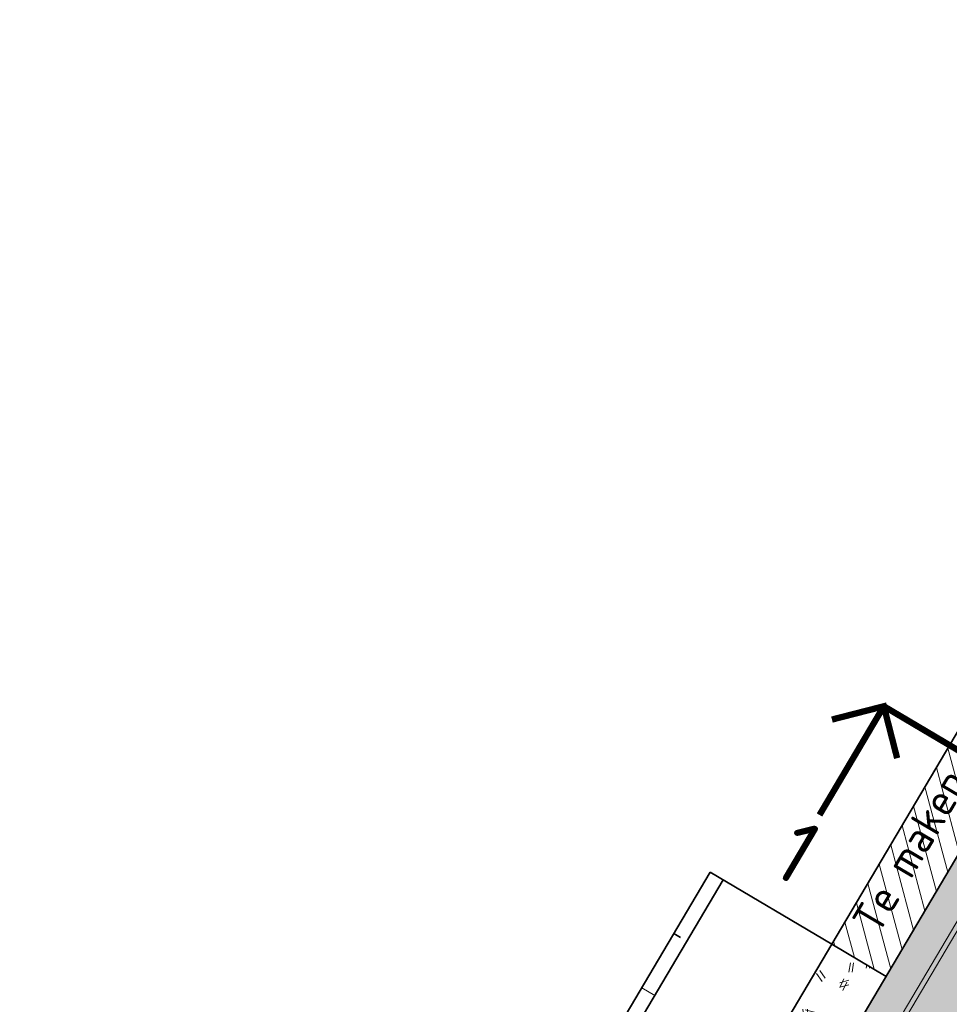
# Model space of a CAD drawing. Header units: metres. Extents: x 90794 to 91984, y 464666 to 465269.
# Tile 34 of 81: x 90871 to 90908, y 465111 to 465150. Entities that reach past the tile are written whole.
import ezdxf
from ezdxf.enums import TextEntityAlignment as Align

# ---------------------------------------------------------------- set-up
doc = ezdxf.new("R2010")
doc.units = ezdxf.units.M
doc.linetypes.add('XX-CENTER', pattern=[8, 5, -1, 1, -1])
for name, color, linetype, lineweight in [('N-WE-GR-GRAS_RUIGGRAS-A-500', 62, 'Continuous', 18), ('N-WE-GW-BERM-G', 90, 'Continuous', 35), ('N-WE-GW-HELOFYTENFILTER-A-500', 62, 'Continuous', 18), ('N-WE-GW-TALUDARCERING_KORT-G', 90, 'Continuous', 35), ('N-WE-GW-TALUDARCERING_LANG-G', 90, 'Continuous', 18), ('N-WE-VH-VERHARDING-G', 7, 'Continuous', 35), ('X-XX-AL-T25', 7, 'Continuous', 25), ('X-XX-AL-VERWIJZING_DOORSNEDE-S', 7, 'Continuous', 25)]:
    doc.layers.add(name, color=color, linetype=linetype, lineweight=lineweight)
doc.layers.add('N-WE-OG-WEG_PARKEERPLAATS_HOOFDRIJBAAN-A-500', color=7, linetype='Continuous', lineweight=18, true_color=0x848483)
doc.layers.add('X-XX-AL-HULPLIJN-G', color=155, linetype='Continuous', lineweight=18, plot=False)
doc.layers.get('0').freeze()
doc.styles.add('NLCS-ISO', font='NLCS-ISO.ttf')
doc.styles.add('NLCS-ISO-M500-T25', font='NLCS-ISO.ttf', dxfattribs={"height": 1.25})

# ---------------------------------------------------------------- blocks, each defined once
blk = doc.blocks.new('*U93')
at = {"linetype": 'Continuous', "const_width": 0.5, "flags": 128}
for points in [[(-76.858, -3), (-79.858, 0), (-82.858, -3)], [(-79.858, 0), (-79.858, -10)]]:
    blk.add_lwpolyline(points, dxfattribs=at)
at = {"linetype": 'XX-CENTER', "const_width": 0.5, "flags": 128}
blk.add_lwpolyline([(92.441, 0), (-79.858, 0)], dxfattribs=at)
at = {"linetype": 'Continuous', "style": 'NLCS-ISO'}
for tag, p in [('PIJL_LINKS', (-79.873, -10.897)), ('PIJL_RECHTS', (92.426, -10.897))]:
    blk.add_attdef(tag, text='', height=5, dxfattribs=at).set_placement(p, align=Align.TOP_CENTER)

msp = doc.modelspace()

# ---------------------------------------------------------------- hatches: boundary and pattern name
at = {"layer": 'N-WE-GR-GRAS_RUIGGRAS-A-500'}
h = msp.add_hatch(dxfattribs=at)
h.set_pattern_fill('AGR-GRAS_RUIGGRAS-SO', color=256, scale=0.025, pattern_type=2)
h.set_pattern_definition([(40, (0, 0), (-1.387956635, 3.404291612), [0.375, -4]), (40, (0.125, -0.125), (-1.387956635, 3.404291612), [0.375, -4]), (95, (0.75, -0.125), (-3.93183054, 1.914604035), [0.375, -2]), (95, (0.925, -0.125), (-3.93183054, 1.914604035), [0.375, -2]), (125, (1, 0.5), (-3.686609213, 0.47054491), [0.375, -2.5]), (125, (1.125, 0.625), (-3.686609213, 0.47054491), [0.375, -2.5]), (15, (0, 0.625), (0.801841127, 2.803043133), [0.375, -2]), (15, (0, 0.8), (0.801841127, 2.803043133), [0.375, -2]), (165, (0, 0.625), (-2.41946016, -3.23399328), [0.375, -2]), (165, (0, 0.8), (-2.41946016, -3.23399328), [0.375, -2]), (65, (0, 0), (-1.33717003, 1.864832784), [0.375, -2.5]), (65, (0.125, -0.125), (-1.33717003, 1.864832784), [0.375, -2.5]), (80, (0.75, -0.125), (-3.302320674, 2.86699811), [0.375, -2]), (80, (0.875, -0.125), (-3.302320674, 2.86699811), [0.375, -2]), (80, (0.25, 0.5), (-2.331783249, 1.172726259), [0.375, -2]), (80, (0.375, 0.5), (-2.331783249, 1.172726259), [0.375, -2])])
h.paths.add_polyline_path([(90872.364, 465061.018), (90874.515, 465059.744), (90905.39, 465111.891), (90903.239, 465113.165)])
at = {"layer": 'N-WE-GW-HELOFYTENFILTER-A-500'}
h = msp.add_hatch(dxfattribs=at)
h.set_pattern_fill('AGR-GRAS_SPORTVELD-SO', color=256, scale=0.2, angle=45, pattern_type=2)
h.set_pattern_definition([(104.37151, (90932.96437, 465018.51453), (-0.17348372, 0.03748802), [0, -0.15875])])
edge = h.paths.add_edge_path()
edge.add_line((90974.287, 465116.769), (90958.454, 465126.144))
edge.add_line((90958.454, 465126.144), (90956.671, 465123.132))
edge.add_line((90956.671, 465123.132), (90972.504, 465113.758))
edge.add_arc((90971.485, 465112.037), 2, -30.6285, 59.3715, ccw=False)
edge.add_line((90973.206, 465111.018), (90965.106, 465097.336))
edge.add_line((90965.106, 465097.336), (90968.117, 465095.553))
edge.add_line((90968.117, 465095.553), (90976.218, 465109.235))
edge.add_arc((90971.485, 465112.037), 5.5, 329.3715, 419.3715)
h.paths.add_polyline_path([(90963.832, 465095.185), (90948.548, 465069.37), (90951.56, 465067.587), (90966.844, 465093.402)])
edge = h.paths.add_edge_path()
edge.add_arc((90938.657, 465049.229), 1.75, 329.3715, 509.3715)
edge.add_line((90937.151, 465050.121), (90934.146, 465045.046))
edge.add_line((90934.146, 465045.046), (90937.158, 465043.263))
edge.add_line((90937.158, 465043.263), (90940.163, 465048.338))
edge = h.paths.add_edge_path()
edge.add_arc((90944.129, 465058.471), 1.75, 149.3715, 329.3715)
edge.add_line((90945.634, 465057.58), (90950.286, 465065.436))
edge.add_line((90950.286, 465065.436), (90947.274, 465067.219))
edge.add_line((90947.274, 465067.219), (90942.623, 465059.363))
edge = h.paths.add_edge_path()
edge.add_arc((90899.125, 465085.116), 1.75, 149.3715, 329.3715)
edge.add_line((90900.631, 465084.225), (90915.472, 465109.291))
edge.add_line((90915.472, 465109.291), (90912.46, 465111.074))
edge.add_line((90912.46, 465111.074), (90897.619, 465086.008))
edge = h.paths.add_edge_path()
edge.add_arc((90927.764, 465030.832), 1.75, 149.3715, 329.3715)
edge.add_line((90929.27, 465029.941), (90936.139, 465041.542))
edge.add_line((90936.139, 465041.542), (90933.127, 465043.325))
edge.add_line((90933.127, 465043.325), (90926.259, 465031.724))
edge = h.paths.add_edge_path()
edge.add_arc((90882.761, 465057.477), 1.75, 149.3715, 329.3715)
edge.add_line((90884.267, 465056.586), (90895.159, 465074.983))
edge.add_arc((90893.653, 465075.875), 1.75, 329.3715, 509.3715)
edge.add_line((90892.147, 465076.766), (90881.255, 465058.369))
edge = h.paths.add_edge_path()
edge.add_line((90954.09, 465124.66), (90955.873, 465127.672))
edge.add_line((90955.873, 465127.672), (90935.737, 465139.594))
edge.add_arc((90932.935, 465134.861), 5.5, 59.3715, 149.3715)
edge.add_line((90928.203, 465137.663), (90913.734, 465113.225))
edge.add_line((90913.734, 465113.225), (90916.745, 465111.442))
edge.add_line((90916.745, 465111.442), (90931.214, 465135.88))
edge.add_arc((90932.935, 465134.861), 2, 59.3715, 149.3715, ccw=False)
edge.add_line((90933.954, 465136.582), (90954.09, 465124.66))
at = {"layer": 'N-WE-OG-WEG_PARKEERPLAATS_HOOFDRIJBAAN-A-500'}
h = msp.add_hatch(color=256, dxfattribs=at)
h.dxf.hatch_style = 1
edge = h.paths.add_edge_path()
edge.add_line((90931.753, 465020.394), (90925.729, 465023.96))
edge.add_arc((90925.984, 465024.39), 0.5, 239.3728, 329.3715)
edge.add_line((90926.414, 465024.136), (90976.648, 465108.98))
edge.add_arc((90971.485, 465112.037), 6, 329.3715, 419.3715)
edge.add_line((90974.542, 465117.2), (90935.992, 465140.024))
edge.add_arc((90932.935, 465134.861), 6, 59.3715, 149.3715)
edge.add_line((90927.772, 465137.918), (90877.59, 465053.16))
edge.add_line((90877.59, 465053.16), (90877.539, 465053.074))
edge.add_arc((90877.969, 465052.819), 0.5, 149.3715, 239.3703)
edge.add_line((90877.714, 465052.389), (90871.691, 465055.955))
edge.add_arc((90871.945, 465056.385), 0.5, 239.3728, 329.3715)
edge.add_line((90872.376, 465056.13), (90872.427, 465056.217))
edge.add_line((90872.427, 465056.217), (90924.647, 465144.417))
edge.add_arc((90931.531, 465140.341), 8, 59.3715, 149.3715, ccw=False)
edge.add_line((90935.607, 465147.225), (90981.041, 465120.325))
edge.add_arc((90976.965, 465113.441), 8, -30.6285, 59.3715, ccw=False)
edge.add_line((90983.849, 465109.365), (90931.577, 465021.079))
edge.add_arc((90932.008, 465020.824), 0.5, 149.369, 149.3716)
edge.add_arc((90932.008, 465020.824), 0.5, 149.3741, 239.3703)
at = {"layer": 'N-WE-VH-VERHARDING-G', "lineweight": 9}
h = msp.add_hatch(dxfattribs=at)
h.set_pattern_fill('ANSI31', color=252, scale=0.2, angle=60)
h.paths.add_polyline_path([(90903.239, 465113.165), (90905.39, 465111.891), (90924.647, 465144.417), (90922.496, 465145.69)])

# ---------------------------------------------------------------- linework, layer by layer
at = {"layer": 'N-WE-GW-BERM-G', "flags": 128}
for points in [[(90870.399, 465068.69), (90898.419, 465116.017)], [(90898.419, 465116.017), (90903.239, 465113.165)], [(90870.609, 465067.868), (90898.936, 465115.711)], [(90872.364, 465061.018), (90903.239, 465113.165)]]:
    msp.add_lwpolyline(points, dxfattribs=at)
at = {"layer": 'N-WE-GW-TALUDARCERING_KORT-G'}
msp.add_line((90896.98, 465113.585), (90897.238, 465113.433), dxfattribs=at)
at = {"layer": 'N-WE-GW-TALUDARCERING_LANG-G'}
msp.add_line((90895.706, 465111.434), (90896.222, 465111.128), dxfattribs=at)
at = {"layer": 'N-WE-VH-VERHARDING-G', "flags": 128}
for points in [[(90903.239, 465113.165), (90926.724, 465152.831)], [(90903.239, 465113.165), (90905.39, 465111.891)]]:
    msp.add_lwpolyline(points, dxfattribs=at)
msp.add_lwpolyline([(90872.427, 465056.216), (90924.647, 465144.417, -0.414214), (90935.607, 465147.225), (90981.041, 465120.325, -0.414214), (90983.849, 465109.365), (90931.628, 465021.165)], format="xyb", dxfattribs=at)
at = {"layer": 'X-XX-AL-HULPLIJN-G', "flags": 128}
for points in [[(90930.204, 465021.311), (90982.73, 465110.027, 0.414214), (90980.378, 465119.206), (90934.945, 465146.106, 0.414214), (90925.766, 465143.754), (90873.24, 465055.038)], [(90930.032, 465021.413), (90982.558, 465110.129, 0.414214), (90980.277, 465119.034), (90934.843, 465145.934, 0.414214), (90925.938, 465143.652), (90873.412, 465054.936)]]:
    msp.add_lwpolyline(points, format="xyb", dxfattribs=at)

# ---------------------------------------------------------------- block references
at = {"layer": 'X-XX-AL-VERWIJZING_DOORSNEDE-S'}
ref = msp.add_blockref('*U93', (90939.652, 465102.238), dxfattribs=dict(at, xscale=0.5, yscale=0.5, zscale=0.5, rotation=329.371514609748))
ref.add_attrib('PIJL_LINKS', '1', dxfattribs={"layer": '0', "linetype": 'Continuous', "height": 2.5, "rotation": 329.3715, "style": 'NLCS-ISO'}).set_placement((90902.511, 465117.896), align=Align.TOP_CENTER)

# ---------------------------------------------------------------- texts
at = {"layer": 'X-XX-AL-T25', "insert": (90903.986, 465114.123), "char_height": 1.25, "attachment_point": 1, "rotation": 59.3715, "style": 'NLCS-ISO-M500-T25'}
msp.add_mtext_dynamic_manual_height_columns('Te maken     verharding door derden', width=30.31428, gutter_width=6.25, heights=[0], dxfattribs=at)

doc.saveas('drawing.dxf')
